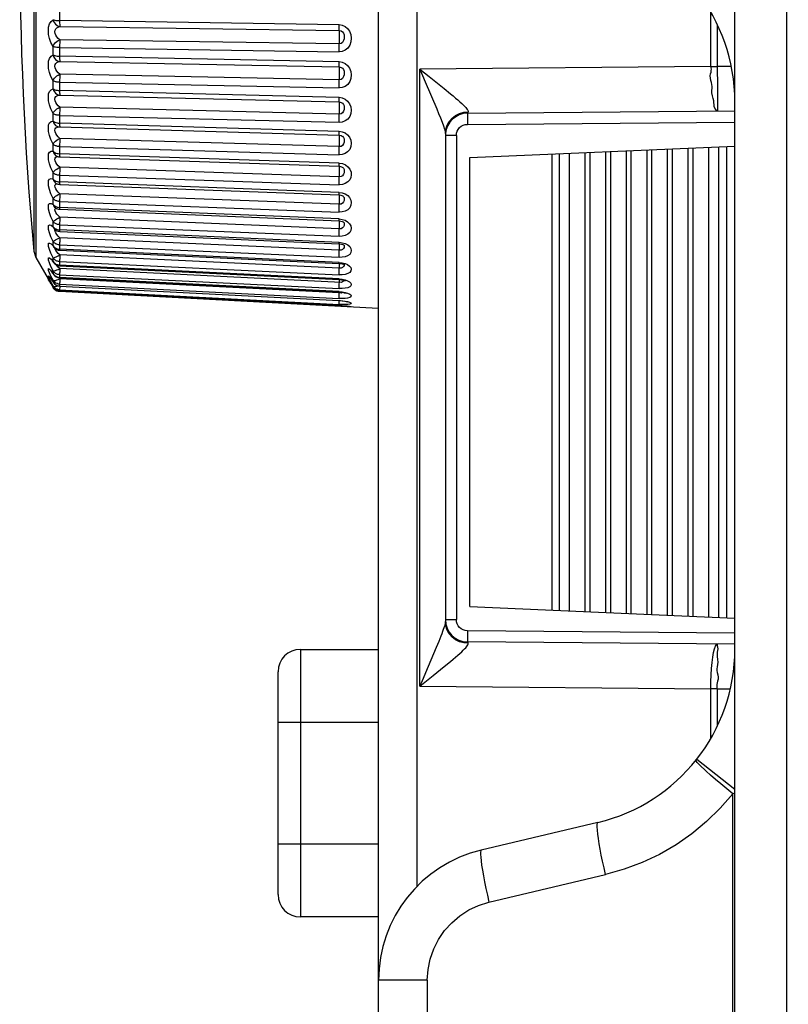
# Model space of a CAD drawing. Header units: millimetres. Extents: x 1158 to 2229, y -395 to 862.
# Tile 14 of 52: x 1158 to 1175, y 318 to 340. Entities that reach past the tile are written whole.
import ezdxf

# ---------------------------------------------------------------- set-up
doc = ezdxf.new("R2010")
doc.units = ezdxf.units.MM
doc.header["$LTSCALE"] = 30.734
doc.layers.get('0').update_dxf_attribs({"linetype": 'CONTINUOUS'})

msp = doc.modelspace()

# ---------------------------------------------------------------- linework, layer by layer
for p, q in [((1174.289, 275.288), (1174.289, 448.721)), ((1158.594, 349.225), (1158.594, 334.806)), ((1158.549, 349.081), (1158.549, 334.95)), ((1166.289, 318.595), (1166.289, 345.736)), ((1167.15, 343.634), (1167.15, 320.697)), ((1159.13, 340.328), (1159.13, 340.092)), ((1173.748, 339.095), (1173.748, 340.303)), ((1165.404, 340.032), (1159.13, 340.123)), ((1159.134, 339.992), (1165.408, 339.901)), ((1173.895, 340.033), (1173.895, 339.095)), ((1158.983, 339.354), (1158.983, 339.545)), ((1159.13, 339.517), (1165.404, 339.426)), ((1165.408, 339.605), (1159.134, 339.696)), ((1165.404, 339.2), (1159.13, 339.323)), ((1159.134, 339.207), (1165.408, 339.084)), ((1173.748, 339.095), (1167.219, 339.038)), ((1173.748, 339.095), (1173.895, 339.095)), ((1174.205, 339.097), (1173.895, 339.095)), ((1173.895, 339.095), (1173.898, 338.641)), ((1165.408, 338.798), (1159.134, 338.921)), ((1167.219, 325.193), (1167.219, 339.038)), ((1167.219, 339.038), (1167.423, 338.872)), ((1167.423, 338.872), (1167.765, 338.597)), ((1158.983, 338.593), (1158.983, 338.776)), ((1159.13, 338.745), (1159.13, 338.526)), ((1159.13, 338.74), (1165.404, 338.616)), ((1173.898, 338.641), (1173.899, 338.388)), ((1165.404, 338.399), (1159.13, 338.554)), ((1159.134, 338.453), (1165.408, 338.298)), ((1165.408, 338.026), (1159.134, 338.18)), ((1158.983, 337.87), (1158.983, 338.043)), ((1159.13, 338.003), (1159.13, 337.796)), ((1159.13, 337.998), (1165.404, 337.843)), ((1168.203, 338.068), (1168.301, 338.075)), ((1168.284, 338.046), (1174.289, 338.098)), ((1159.116, 337.739), (1159.116, 337.738)), ((1159.116, 337.738), (1159.134, 337.737)), ((1165.404, 337.638), (1159.13, 337.822)), ((1159.133, 337.739), (1159.134, 337.737)), ((1159.134, 337.737), (1165.408, 337.553)), ((1168.284, 337.938), (1168.284, 337.796)), ((1168.284, 337.796), (1174.289, 337.848)), ((1165.404, 337.641), (1165.473, 337.63)), ((1165.404, 337.613), (1165.404, 337.638)), ((1165.408, 337.553), (1165.407, 337.555)), ((1165.408, 337.553), (1165.448, 337.546)), ((1165.448, 337.546), (1165.471, 337.534)), ((1165.471, 337.534), (1165.473, 337.533)), ((1165.473, 337.63), (1165.536, 337.604)), ((1167.789, 337.59), (1167.789, 326.641)), ((1168.037, 337.546), (1167.789, 337.546)), ((1168.037, 337.546), (1168.037, 326.685)), ((1158.983, 337.192), (1158.983, 337.353)), ((1159.13, 337.305), (1159.13, 337.123)), ((1159.13, 337.3), (1165.404, 337.116)), ((1165.408, 337.298), (1159.134, 337.482)), ((1165.502, 337.502), (1165.515, 337.471)), ((1168.339, 337.051), (1174.289, 337.31)), ((1174.099, 337.302), (1174.099, 326.729)), ((1159.082, 337.076), (1159.082, 337.076)), ((1159.1, 337.139), (1159.13, 337.137)), ((1165.404, 336.925), (1159.13, 337.136)), ((1170.182, 337.131), (1170.182, 326.9)), ((1170.345, 337.138), (1170.345, 326.893)), ((1170.577, 326.883), (1170.577, 337.148)), ((1170.924, 337.163), (1170.924, 326.868)), ((1171.039, 326.863), (1171.039, 337.168)), ((1171.386, 337.184), (1171.386, 326.847)), ((1171.501, 326.842), (1171.501, 337.189)), ((1171.848, 337.204), (1171.848, 326.827)), ((1171.963, 326.822), (1171.963, 337.209)), ((1172.309, 337.224), (1172.309, 326.807)), ((1172.425, 326.802), (1172.425, 337.229)), ((1172.771, 337.244), (1172.771, 326.787)), ((1172.887, 326.782), (1172.887, 337.249)), ((1173.233, 337.264), (1173.233, 326.767)), ((1173.349, 326.762), (1173.349, 337.269)), ((1173.695, 337.284), (1173.695, 326.747)), ((1173.926, 326.737), (1173.926, 337.294)), ((1159.134, 336.833), (1159.097, 336.868)), ((1159.132, 337.069), (1159.133, 337.067)), ((1159.133, 337.067), (1165.407, 336.855)), ((1165.404, 336.928), (1165.479, 336.915)), ((1165.479, 336.915), (1165.545, 336.887)), ((1168.339, 326.981), (1168.339, 337.051)), ((1158.983, 336.566), (1158.983, 336.714)), ((1159.13, 336.659), (1159.13, 336.483)), ((1159.13, 336.654), (1165.404, 336.442)), ((1165.408, 336.621), (1159.134, 336.833)), ((1165.494, 336.821), (1165.502, 336.811)), ((1159.054, 336.47), (1159.055, 336.47)), ((1159.1, 336.507), (1159.13, 336.504)), ((1165.404, 336.268), (1159.13, 336.504)), ((1159.132, 336.45), (1159.132, 336.449)), ((1159.132, 336.449), (1165.406, 336.212)), ((1159.134, 336.241), (1159.097, 336.277)), ((1165.408, 336.004), (1159.134, 336.241)), ((1165.404, 336.27), (1165.476, 336.258)), ((1158.983, 336.001), (1158.983, 336.133)), ((1159.13, 336.067), (1165.404, 335.83)), ((1165.497, 336.181), (1165.504, 336.173)), ((1159.1, 335.936), (1159.13, 335.933)), ((1165.404, 335.673), (1159.13, 335.932)), ((1159.131, 335.892), (1159.132, 335.89)), ((1159.132, 335.89), (1165.406, 335.631)), ((1158.983, 335.501), (1158.983, 335.617)), ((1159.13, 335.548), (1159.13, 335.418)), ((1159.13, 335.545), (1165.404, 335.285)), ((1165.408, 335.453), (1159.134, 335.712)), ((1165.404, 335.675), (1165.474, 335.665)), ((1165.404, 335.655), (1165.404, 335.673)), ((1165.413, 335.595), (1165.413, 335.616)), ((1165.493, 335.608), (1165.502, 335.602)), ((1165.502, 335.602), (1165.505, 335.599)), ((1165.505, 335.599), (1165.51, 335.594)), ((1159.009, 335.45), (1159.018, 335.443)), ((1159.013, 335.447), (1159.018, 335.443)), ((1159.018, 335.443), (1159.018, 335.443)), ((1159.1, 335.431), (1159.13, 335.427)), ((1165.404, 335.148), (1159.13, 335.427)), ((1159.13, 335.399), (1159.131, 335.396)), ((1159.131, 335.396), (1165.405, 335.117)), ((1158.983, 335.073), (1158.983, 335.171)), ((1159.13, 335.096), (1159.13, 334.991)), ((1159.13, 335.093), (1165.404, 334.814)), ((1165.408, 334.973), (1159.134, 335.252)), ((1165.404, 335.15), (1165.475, 335.141)), ((1165.485, 335.101), (1165.506, 335.092)), ((1165.506, 335.092), (1165.514, 335.087)), ((1158.549, 334.95), (1158.594, 334.806)), ((1158.983, 334.8), (1158.935, 334.903)), ((1158.983, 335.073), (1158.995, 335.046)), ((1158.995, 335.046), (1159.006, 335.031)), ((1158.998, 335.039), (1159.006, 335.031)), ((1159.006, 335.031), (1159.007, 335.03)), ((1159.1, 334.998), (1159.13, 334.994)), ((1165.404, 334.698), (1159.13, 334.994)), ((1159.13, 334.974), (1159.13, 334.973)), ((1159.13, 334.973), (1165.405, 334.677)), ((1159.134, 334.866), (1159.132, 334.807)), ((1165.408, 334.571), (1159.134, 334.866)), ((1158.594, 334.806), (1158.983, 334.133)), ((1158.983, 334.721), (1158.983, 334.8)), ((1158.992, 334.7), (1158.998, 334.692)), ((1158.998, 334.692), (1158.998, 334.692)), ((1159.072, 334.65), (1159.1, 334.642)), ((1159.13, 334.72), (1159.13, 334.635)), ((1159.13, 334.718), (1165.404, 334.422)), ((1165.404, 334.7), (1165.474, 334.691)), ((1165.502, 334.658), (1165.517, 334.652)), ((1165.516, 334.664), (1165.516, 334.664)), ((1158.983, 334.508), (1158.935, 334.607)), ((1158.983, 334.449), (1158.983, 334.508)), ((1158.983, 334.449), (1158.992, 334.431)), ((1158.983, 334.449), (1158.985, 334.441)), ((1158.985, 334.441), (1158.992, 334.431)), ((1159.1, 334.642), (1159.13, 334.638)), ((1165.404, 334.329), (1159.13, 334.638)), ((1159.13, 334.625), (1165.404, 334.315)), ((1159.13, 334.436), (1159.13, 334.422)), ((1159.13, 334.424), (1159.13, 334.361)), ((1159.133, 334.529), (1159.131, 334.477)), ((1159.134, 334.559), (1159.133, 334.529)), ((1165.45, 334.248), (1159.134, 334.559)), ((1165.407, 334.539), (1165.411, 334.629)), ((1165.45, 334.569), (1165.408, 334.571)), ((1158.903, 334.373), (1158.926, 334.34)), ((1158.913, 334.269), (1158.929, 334.244)), ((1158.929, 334.244), (1158.937, 334.231)), ((1158.929, 334.244), (1158.947, 334.213)), ((1158.983, 334.298), (1158.935, 334.393)), ((1158.983, 334.173), (1158.935, 334.262)), ((1158.937, 334.328), (1158.957, 334.297)), ((1158.937, 334.231), (1158.947, 334.213)), ((1158.947, 334.213), (1158.978, 334.163)), ((1158.97, 334.277), (1158.983, 334.259)), ((1158.97, 334.277), (1158.988, 334.25)), ((1158.983, 334.259), (1158.983, 334.298)), ((1159, 334.274), (1158.983, 334.298)), ((1158.983, 334.259), (1158.988, 334.25)), ((1159.072, 334.375), (1159.1, 334.367)), ((1159.1, 334.367), (1159.13, 334.363)), ((1159.1, 334.318), (1159.134, 334.333)), ((1159.134, 334.333), (1159.107, 334.358)), ((1159.13, 334.422), (1165.404, 334.113)), ((1165.404, 334.043), (1159.13, 334.363)), ((1159.13, 334.355), (1165.404, 334.036)), ((1159.13, 334.221), (1159.13, 334.21)), ((1159.13, 334.211), (1159.13, 334.17)), ((1159.13, 334.21), (1165.404, 333.891)), ((1165.408, 334.014), (1159.134, 334.333)), ((1165.404, 334.33), (1165.474, 334.322)), ((1165.495, 334.302), (1165.522, 334.294)), ((1165.522, 334.294), (1165.537, 334.288)), ((1158.978, 334.163), (1158.983, 334.155)), ((1158.978, 334.163), (1158.985, 334.152)), ((1158.983, 334.155), (1158.983, 334.173)), ((1159, 334.148), (1158.983, 334.173)), ((1158.983, 334.155), (1158.985, 334.152)), ((1158.983, 334.155), (1159, 334.131)), ((1158.995, 334.115), (1158.983, 334.133)), ((1159.067, 334.167), (1159.1, 334.177)), ((1159.072, 334.184), (1159.1, 334.175)), ((1159.1, 334.175), (1159.13, 334.171)), ((1159.1, 334.07), (1159.13, 334.066)), ((1159.13, 334.171), (1159.13, 334.168)), ((1159.13, 334.168), (1165.404, 333.842)), ((1159.132, 334.14), (1159.13, 334.103)), ((1159.13, 334.103), (1159.13, 334.09)), ((1159.13, 334.09), (1159.13, 334.083)), ((1159.13, 334.084), (1159.13, 334.065)), ((1159.13, 334.083), (1165.404, 333.758)), ((1159.13, 334.047), (1159.13, 334.045)), ((1166.289, 333.668), (1159.13, 334.044)), ((1159.133, 334.168), (1159.132, 334.14)), ((1165.45, 334.011), (1165.408, 334.014)), ((1165.548, 334.013), (1165.56, 334.008)), ((1165.404, 333.842), (1165.404, 333.845)), ((1165.404, 333.774), (1165.406, 333.812)), ((1165.406, 333.812), (1165.407, 333.842)), ((1165.561, 333.823), (1165.582, 333.818)), ((1165.474, 333.755), (1165.404, 333.757)), ((1165.404, 333.736), (1165.404, 333.737)), ((1165.404, 333.737), (1165.43, 333.735)), ((1165.404, 333.715), (1165.405, 333.736)), ((1165.579, 333.722), (1165.595, 333.721)), ((1165.601, 333.719), (1165.618, 333.717)), ((1165.618, 333.717), (1165.629, 333.715)), ((1165.629, 333.715), (1165.634, 333.714)), ((1168.339, 326.98), (1174.289, 326.721)), ((1167.789, 326.685), (1168.037, 326.685)), ((1168.284, 326.435), (1168.284, 326.299)), ((1174.289, 326.383), (1168.284, 326.435)), ((1168.284, 326.299), (1168.284, 326.23)), ((1167.582, 326.06), (1167.403, 325.635)), ((1167.639, 326.196), (1167.582, 326.06)), ((1168.301, 326.156), (1168.203, 326.163)), ((1174.289, 326.133), (1168.284, 326.185)), ((1164.534, 326.016), (1164.534, 320.016)), ((1164.534, 326.016), (1166.289, 326.016)), ((1167.403, 325.635), (1167.268, 325.313)), ((1167.765, 325.634), (1167.903, 325.747)), ((1164.034, 320.516), (1164.034, 325.516)), ((1167.268, 325.313), (1167.219, 325.193)), ((1167.219, 325.193), (1173.748, 325.136)), ((1173.895, 325.136), (1173.747, 325.136)), ((1173.748, 324.028), (1173.748, 325.136)), ((1173.895, 325.136), (1173.895, 324.297)), ((1173.895, 325.136), (1174.187, 325.134)), ((1166.289, 324.38), (1164.034, 324.38)), ((1173.433, 323.554), (1174.289, 322.881)), ((1174.245, 275.316), (1174.245, 322.779)), ((1171.213, 322.135), (1168.596, 321.513)), ((1164.034, 321.653), (1166.289, 321.653)), ((1168.768, 320.346), (1171.385, 320.967)), ((1166.289, 320.016), (1164.534, 320.016)), ((1166.289, 277.116), (1166.289, 318.595)), ((1167.384, 318.595), (1166.289, 318.595)), ((1167.384, 318.595), (1167.384, 277.116))]:
    msp.add_line(p, q)
for points in [[(1175.489, 449.921), (1175.483, 449.911), (1175.478, 449.88), (1175.473, 449.83), (1175.468, 449.76), (1175.463, 449.673), (1175.459, 449.57), (1175.456, 449.452), (1175.452, 449.321), (1175.45, 449.18), (1175.448, 449.032), (1175.447, 448.878), (1175.447, 275.48)], [(1158.983, 339.545), (1158.935, 339.633), (1158.901, 339.721), (1158.882, 339.812), (1158.876, 339.9), (1158.883, 339.98), (1158.903, 340.05), (1158.937, 340.104), (1158.983, 340.144)], [(1158.983, 340.144), (1158.995, 340.107), (1159.013, 340.073), (1159.038, 340.043), (1159.067, 340.019), (1159.1, 340.001), (1159.134, 339.992)], [(1158.983, 340.144), (1159, 340.138), (1159.021, 340.133), (1159.045, 340.129), (1159.072, 340.126), (1159.1, 340.124), (1159.13, 340.123)], [(1159.134, 339.696), (1159.097, 339.724), (1159.067, 339.757), (1159.043, 339.794), (1159.027, 339.833), (1159.023, 339.872), (1159.029, 339.908), (1159.045, 339.938), (1159.069, 339.962), (1159.098, 339.98), (1159.134, 339.992)], [(1159.13, 340.092), (1159.13, 340.064), (1159.131, 340.039), (1159.132, 340.019), (1159.133, 340.003), (1159.134, 339.992)], [(1165.404, 340.036), (1165.474, 340.024), (1165.537, 339.994), (1165.595, 339.946), (1165.64, 339.884), (1165.668, 339.81), (1165.678, 339.73), (1165.67, 339.648), (1165.644, 339.572), (1165.597, 339.508), (1165.537, 339.46), (1165.474, 339.432), (1165.404, 339.423)], [(1165.41, 339.89), (1165.407, 339.912), (1165.406, 339.928), (1165.405, 339.949), (1165.404, 339.974), (1165.404, 340.002), (1165.404, 340.032)], [(1165.407, 339.579), (1165.41, 339.629), (1165.411, 339.656), (1165.412, 339.685), (1165.412, 339.715), (1165.413, 339.746), (1165.413, 339.777)], [(1165.408, 339.901), (1165.449, 339.893), (1165.48, 339.871), (1165.503, 339.84), (1165.515, 339.805), (1165.519, 339.762), (1165.517, 339.718), (1165.505, 339.676), (1165.482, 339.636), (1165.45, 339.61), (1165.408, 339.605)], [(1165.413, 339.777), (1165.413, 339.805), (1165.412, 339.832), (1165.412, 339.855), (1165.411, 339.875), (1165.41, 339.89)], [(1158.983, 339.545), (1158.995, 339.575), (1159.013, 339.604), (1159.038, 339.633), (1159.067, 339.658), (1159.099, 339.679), (1159.134, 339.696)], [(1159.038, 339.526), (1159.023, 339.53), (1159.008, 339.534), (1158.995, 339.539), (1158.983, 339.545)], [(1159.13, 339.523), (1159.115, 339.521), (1159.101, 339.517), (1159.085, 339.517), (1159.069, 339.521), (1159.038, 339.526)], [(1159.134, 339.696), (1159.133, 339.671), (1159.132, 339.644), (1159.131, 339.615), (1159.13, 339.584), (1159.13, 339.551), (1159.13, 339.307)], [(1165.404, 339.426), (1165.404, 339.457), (1165.404, 339.488), (1165.405, 339.52), (1165.406, 339.55), (1165.407, 339.579)], [(1158.983, 338.776), (1158.935, 338.87), (1158.901, 338.961), (1158.882, 339.052), (1158.876, 339.138), (1158.883, 339.214), (1158.903, 339.277), (1158.937, 339.323), (1158.983, 339.354)], [(1158.983, 339.354), (1158.995, 339.317), (1159.013, 339.283), (1159.038, 339.254), (1159.067, 339.231), (1159.1, 339.215), (1159.134, 339.207)], [(1158.983, 339.354), (1159, 339.346), (1159.021, 339.339), (1159.045, 339.333), (1159.072, 339.328), (1159.1, 339.325), (1159.13, 339.324)], [(1159.13, 339.307), (1159.13, 339.282), (1159.13, 339.26), (1159.131, 339.241), (1159.132, 339.225), (1159.133, 339.214), (1159.134, 339.207)], [(1159.134, 338.921), (1159.097, 338.952), (1159.067, 338.986), (1159.043, 339.024), (1159.027, 339.063), (1159.023, 339.101), (1159.029, 339.136), (1159.045, 339.163), (1159.069, 339.184), (1159.098, 339.199), (1159.134, 339.207)], [(1165.404, 339.204), (1165.474, 339.192), (1165.537, 339.163), (1165.595, 339.116), (1165.64, 339.056), (1165.668, 338.984), (1165.678, 338.907), (1165.67, 338.828), (1165.644, 338.755), (1165.597, 338.694), (1165.537, 338.647), (1165.474, 338.621), (1165.404, 338.613)], [(1165.41, 339.076), (1165.407, 339.091), (1165.406, 339.105), (1165.405, 339.123), (1165.404, 339.145), (1165.404, 339.171), (1165.404, 339.2)], [(1165.408, 339.084), (1165.449, 339.075), (1165.48, 339.055), (1165.503, 339.025), (1165.515, 338.991), (1165.519, 338.951), (1165.517, 338.907), (1165.505, 338.867), (1165.482, 338.827), (1165.45, 338.803), (1165.408, 338.798)], [(1165.413, 338.973), (1165.413, 339), (1165.412, 339.025), (1165.412, 339.046), (1165.411, 339.063), (1165.41, 339.076)], [(1173.895, 338.095), (1173.878, 338.104), (1173.861, 338.129), (1173.842, 338.162), (1173.827, 338.2), (1173.822, 338.238), (1173.82, 338.278), (1173.813, 338.324), (1173.803, 338.376), (1173.785, 338.438), (1173.771, 338.503), (1173.773, 338.557), (1173.779, 338.605), (1173.779, 338.647), (1173.774, 338.688), (1173.763, 338.734), (1173.75, 338.782), (1173.741, 338.834), (1173.737, 338.886), (1173.745, 338.929), (1173.756, 338.968), (1173.76, 339.003), (1173.761, 339.036), (1173.757, 339.067), (1173.747, 339.095)], [(1158.983, 338.776), (1158.995, 338.804), (1159.013, 338.831), (1159.038, 338.858), (1159.067, 338.883), (1159.099, 338.903), (1159.134, 338.921)], [(1159.134, 338.921), (1159.133, 338.895), (1159.132, 338.866), (1159.131, 338.836), (1159.13, 338.805), (1159.13, 338.772), (1159.13, 338.74)], [(1165.407, 338.77), (1165.41, 338.824), (1165.411, 338.852), (1165.412, 338.882), (1165.412, 338.912), (1165.413, 338.943), (1165.413, 338.973)], [(1167.219, 339.038), (1167.279, 338.892), (1167.337, 338.752)], [(1159.13, 338.745), (1159.115, 338.743), (1159.101, 338.74), (1159.085, 338.74), (1159.069, 338.745), (1159.054, 338.748), (1159.038, 338.752), (1159.023, 338.757), (1159.008, 338.762), (1158.995, 338.769), (1158.983, 338.776)], [(1165.404, 338.616), (1165.404, 338.645), (1165.404, 338.676), (1165.405, 338.708), (1165.406, 338.74), (1165.407, 338.77)], [(1167.337, 338.752), (1167.594, 338.142), (1167.637, 338.039), (1167.678, 337.939), (1167.715, 337.845), (1167.746, 337.761), (1167.77, 337.688)], [(1158.983, 338.043), (1158.935, 338.141), (1158.901, 338.234), (1158.882, 338.325), (1158.876, 338.408), (1158.883, 338.479), (1158.903, 338.535), (1158.937, 338.573), (1158.983, 338.593)], [(1158.983, 338.593), (1158.995, 338.556), (1159.013, 338.523), (1159.038, 338.495), (1159.067, 338.473), (1159.1, 338.459), (1159.134, 338.453)], [(1158.983, 338.593), (1159, 338.582), (1159.021, 338.573), (1159.045, 338.566), (1159.072, 338.56), (1159.1, 338.556), (1159.13, 338.554)], [(1159.134, 338.18), (1159.097, 338.213), (1159.067, 338.249), (1159.043, 338.287), (1159.027, 338.326), (1159.023, 338.363), (1159.029, 338.395), (1159.045, 338.419), (1159.069, 338.437), (1159.098, 338.448), (1159.134, 338.453)], [(1159.13, 338.526), (1159.13, 338.502), (1159.131, 338.482), (1159.132, 338.467), (1159.133, 338.457), (1159.134, 338.453)], [(1165.404, 338.403), (1165.474, 338.391), (1165.537, 338.363), (1165.595, 338.318), (1165.64, 338.26), (1165.668, 338.191), (1165.678, 338.118), (1165.67, 338.043), (1165.644, 337.973), (1165.597, 337.916), (1165.537, 337.872), (1165.474, 337.847), (1165.404, 337.84)], [(1165.41, 338.294), (1165.407, 338.303), (1165.406, 338.313), (1165.405, 338.328), (1165.404, 338.348), (1165.404, 338.372), (1165.404, 338.399)], [(1167.765, 338.597), (1167.903, 338.484), (1167.964, 338.433), (1168.02, 338.386), (1168.071, 338.343), (1168.116, 338.303), (1168.157, 338.266), (1168.192, 338.233), (1168.222, 338.203), (1168.247, 338.176), (1168.267, 338.153), (1168.282, 338.132), (1168.293, 338.115), (1168.3, 338.099), (1168.302, 338.086), (1168.301, 338.075)], [(1158.983, 338.043), (1158.995, 338.068), (1159.013, 338.092), (1159.038, 338.118), (1159.067, 338.141), (1159.099, 338.162), (1159.134, 338.18)], [(1159.134, 338.181), (1159.133, 338.153), (1159.132, 338.123), (1159.131, 338.093), (1159.13, 338.061), (1159.13, 338.029), (1159.13, 337.998)], [(1165.407, 337.997), (1165.41, 338.053), (1165.411, 338.083), (1165.412, 338.113), (1165.412, 338.144), (1165.413, 338.174), (1165.413, 338.203)], [(1165.408, 338.298), (1165.449, 338.29), (1165.48, 338.27), (1165.503, 338.243), (1165.515, 338.211), (1165.519, 338.172), (1165.517, 338.131), (1165.505, 338.092), (1165.482, 338.054), (1165.45, 338.03), (1165.408, 338.026)], [(1165.413, 338.203), (1165.413, 338.228), (1165.412, 338.251), (1165.412, 338.27), (1165.411, 338.284), (1165.41, 338.294)], [(1173.899, 338.388), (1173.898, 338.204), (1173.898, 338.144), (1173.897, 338.107), (1173.895, 338.095)], [(1159.13, 338.003), (1159.115, 338.001), (1159.101, 337.999), (1159.085, 337.999), (1159.069, 338.004), (1159.054, 338.008), (1159.038, 338.013), (1159.023, 338.019), (1159.008, 338.026), (1158.995, 338.034), (1158.983, 338.043)], [(1165.404, 337.843), (1165.404, 337.871), (1165.404, 337.902), (1165.405, 337.933), (1165.406, 337.965), (1165.407, 337.997)], [(1167.789, 337.59), (1167.799, 337.686), (1167.828, 337.779), (1167.876, 337.864), (1167.94, 337.938), (1168.017, 337.998), (1168.106, 338.042), (1168.203, 338.068)], [(1168.284, 338.046), (1168.287, 338.047), (1168.29, 338.049), (1168.293, 338.053), (1168.296, 338.059), (1168.299, 338.066), (1168.301, 338.075)], [(1168.284, 338.046), (1168.284, 338.041), (1168.284, 338.027), (1168.284, 338.005), (1168.284, 337.938)], [(1158.983, 337.353), (1158.935, 337.455), (1158.901, 337.549), (1158.882, 337.638), (1158.876, 337.717), (1158.883, 337.782), (1158.903, 337.831), (1158.937, 337.86), (1158.983, 337.87)], [(1158.983, 337.87), (1158.995, 337.833), (1159.013, 337.801), (1159.038, 337.774), (1159.067, 337.754), (1159.1, 337.742), (1159.116, 337.739)], [(1158.983, 337.87), (1159, 337.857), (1159.021, 337.846), (1159.045, 337.836), (1159.072, 337.829), (1159.1, 337.825), (1159.13, 337.822)], [(1159.067, 337.553), (1159.043, 337.591), (1159.027, 337.629), (1159.023, 337.664), (1159.029, 337.693), (1159.045, 337.715), (1159.069, 337.729), (1159.098, 337.737), (1159.124, 337.738)], [(1159.13, 337.796), (1159.13, 337.774), (1159.131, 337.757), (1159.132, 337.745), (1159.133, 337.739)], [(1168.037, 337.546), (1168.042, 337.596), (1168.056, 337.642), (1168.079, 337.684), (1168.109, 337.722), (1168.146, 337.752), (1168.189, 337.776), (1168.235, 337.79), (1168.284, 337.796)], [(1159.134, 337.482), (1159.097, 337.516), (1159.067, 337.553)], [(1165.411, 337.546), (1165.406, 337.561), (1165.405, 337.574), (1165.404, 337.591), (1165.404, 337.613)], [(1165.536, 337.604), (1165.594, 337.561), (1165.64, 337.506), (1165.668, 337.441), (1165.678, 337.371), (1165.668, 337.298), (1165.641, 337.232), (1165.594, 337.179), (1165.536, 337.141), (1165.473, 337.119), (1165.404, 337.113)], [(1165.413, 337.474), (1165.413, 337.498), (1165.412, 337.518), (1165.412, 337.534), (1165.411, 337.546)], [(1165.473, 337.533), (1165.479, 337.528), (1165.502, 337.502)], [(1167.77, 337.688), (1167.784, 337.632), (1167.789, 337.59)], [(1158.983, 337.353), (1158.995, 337.375), (1159.013, 337.397), (1159.038, 337.421), (1159.067, 337.443), (1159.099, 337.463), (1159.134, 337.482)], [(1159.13, 337.305), (1159.115, 337.304), (1159.101, 337.301), (1159.085, 337.303), (1159.069, 337.308), (1159.054, 337.313), (1159.038, 337.318), (1159.023, 337.325), (1159.008, 337.333), (1158.995, 337.342), (1158.983, 337.353)], [(1159.134, 337.482), (1159.133, 337.453), (1159.132, 337.422), (1159.131, 337.392), (1159.13, 337.361), (1159.13, 337.33), (1159.13, 337.3)], [(1165.407, 337.267), (1165.41, 337.326), (1165.411, 337.357), (1165.412, 337.387), (1165.412, 337.417), (1165.413, 337.447), (1165.413, 337.474)], [(1165.515, 337.471), (1165.519, 337.434), (1165.516, 337.393), (1165.504, 337.357), (1165.481, 337.323), (1165.449, 337.301), (1165.408, 337.298)], [(1158.983, 336.714), (1158.935, 336.819), (1158.901, 336.913), (1158.881, 337), (1158.876, 337.074), (1158.883, 337.132), (1158.904, 337.173), (1158.937, 337.192), (1158.983, 337.192)], [(1158.983, 337.192), (1158.995, 337.156), (1159.013, 337.125), (1159.038, 337.1), (1159.067, 337.082), (1159.082, 337.076)], [(1158.983, 337.192), (1159, 337.177), (1159.021, 337.164), (1159.045, 337.153), (1159.072, 337.145), (1159.1, 337.139)], [(1159.13, 337.123), (1159.13, 337.104), (1159.13, 337.088), (1159.131, 337.077), (1159.132, 337.069)], [(1165.404, 337.116), (1165.404, 337.142), (1165.404, 337.172), (1165.405, 337.203), (1165.406, 337.235), (1165.407, 337.267)], [(1159.097, 336.868), (1159.067, 336.905), (1159.043, 336.944), (1159.027, 336.98), (1159.023, 337.013), (1159.029, 337.039), (1159.045, 337.058), (1159.069, 337.069), (1159.096, 337.072)], [(1165.407, 336.855), (1165.407, 336.855), (1165.406, 336.859), (1165.405, 336.868), (1165.404, 336.882), (1165.404, 336.902), (1165.404, 336.925)], [(1165.545, 336.887), (1165.603, 336.843), (1165.647, 336.789), (1165.671, 336.726), (1165.678, 336.662), (1165.669, 336.604), (1165.643, 336.551), (1165.599, 336.504), (1165.542, 336.467), (1165.477, 336.446), (1165.404, 336.44)], [(1165.407, 336.855), (1165.41, 336.855), (1165.434, 336.852), (1165.456, 336.845), (1165.475, 336.836), (1165.49, 336.825), (1165.494, 336.821)], [(1165.413, 336.795), (1165.413, 336.817), (1165.412, 336.835), (1165.412, 336.848), (1165.411, 336.855)], [(1158.983, 336.714), (1158.995, 336.732), (1159.013, 336.752), (1159.038, 336.773), (1159.067, 336.794), (1159.099, 336.814), (1159.134, 336.833)], [(1159.13, 336.659), (1159.115, 336.657), (1159.101, 336.656), (1159.085, 336.657), (1159.069, 336.663), (1159.054, 336.668), (1159.038, 336.674), (1159.023, 336.682), (1159.008, 336.691), (1158.995, 336.702), (1158.983, 336.714)], [(1159.134, 336.833), (1159.133, 336.803), (1159.132, 336.772), (1159.131, 336.742), (1159.13, 336.712), (1159.13, 336.682), (1159.13, 336.654)], [(1165.407, 336.59), (1165.41, 336.651), (1165.411, 336.681), (1165.412, 336.712), (1165.412, 336.741), (1165.413, 336.77), (1165.413, 336.795)], [(1165.502, 336.811), (1165.515, 336.783), (1165.519, 336.75), (1165.516, 336.712), (1165.504, 336.677), (1165.481, 336.644), (1165.449, 336.623), (1165.408, 336.621)], [(1158.983, 336.133), (1158.935, 336.239), (1158.901, 336.332), (1158.882, 336.415), (1158.876, 336.484), (1158.883, 336.535), (1158.903, 336.568), (1158.937, 336.578), (1158.983, 336.566)], [(1158.983, 336.566), (1158.995, 336.533), (1159.013, 336.504), (1159.038, 336.48), (1159.054, 336.47)], [(1158.983, 336.566), (1159, 336.549), (1159.021, 336.535), (1159.045, 336.523), (1159.072, 336.513), (1159.1, 336.507)], [(1159.097, 336.277), (1159.067, 336.314), (1159.043, 336.351), (1159.027, 336.386), (1159.023, 336.417), (1159.029, 336.44), (1159.045, 336.455), (1159.069, 336.462)], [(1159.13, 336.483), (1159.13, 336.466), (1159.131, 336.455), (1159.132, 336.45)], [(1165.404, 336.442), (1165.404, 336.467), (1165.404, 336.495), (1165.405, 336.525), (1165.406, 336.557), (1165.407, 336.59)], [(1158.983, 336.133), (1158.995, 336.148), (1159.013, 336.165), (1159.038, 336.184), (1159.067, 336.203), (1159.099, 336.222), (1159.134, 336.241)], [(1159.134, 336.241), (1159.133, 336.21), (1159.132, 336.179), (1159.131, 336.149), (1159.13, 336.12), (1159.13, 336.092), (1159.13, 335.928)], [(1165.406, 336.212), (1165.406, 336.213), (1165.405, 336.219), (1165.404, 336.23), (1165.404, 336.247), (1165.404, 336.268)], [(1165.596, 336.198), (1165.64, 336.152), (1165.668, 336.099), (1165.678, 336.041), (1165.67, 335.981), (1165.643, 335.926), (1165.596, 335.882), (1165.537, 335.849), (1165.474, 335.831), (1165.404, 335.827)], [(1165.406, 336.212), (1165.411, 336.212), (1165.439, 336.208), (1165.464, 336.201), (1165.484, 336.191), (1165.497, 336.181)], [(1165.413, 336.174), (1165.413, 336.193), (1165.412, 336.208), (1165.412, 336.212)], [(1165.476, 336.258), (1165.54, 336.235), (1165.596, 336.198)], [(1158.983, 335.617), (1158.935, 335.723), (1158.901, 335.814), (1158.882, 335.893), (1158.876, 335.955), (1158.883, 335.998), (1158.903, 336.022), (1158.937, 336.023), (1158.983, 336.001)], [(1159.13, 336.071), (1159.115, 336.07), (1159.101, 336.069), (1159.085, 336.071), (1159.069, 336.077), (1159.054, 336.083), (1159.038, 336.089), (1159.023, 336.098), (1159.008, 336.108), (1158.995, 336.12), (1158.983, 336.133)], [(1158.983, 336.001), (1158.995, 335.969), (1159.013, 335.942), (1159.033, 335.924)], [(1158.983, 336.001), (1159, 335.982), (1159.021, 335.966), (1159.045, 335.953), (1159.072, 335.942), (1159.1, 335.936)], [(1165.404, 335.83), (1165.404, 335.852), (1165.404, 335.879), (1165.405, 335.908), (1165.406, 335.939), (1165.407, 335.972)], [(1165.407, 335.972), (1165.41, 336.034), (1165.411, 336.065), (1165.412, 336.095), (1165.412, 336.123), (1165.413, 336.15), (1165.413, 336.174)], [(1165.504, 336.173), (1165.515, 336.152), (1165.519, 336.123), (1165.517, 336.089), (1165.505, 336.058), (1165.482, 336.026), (1165.45, 336.006), (1165.408, 336.004)], [(1159.134, 335.712), (1159.097, 335.748), (1159.067, 335.785), (1159.043, 335.821), (1159.027, 335.854), (1159.023, 335.882), (1159.029, 335.902), (1159.045, 335.913), (1159.05, 335.913)], [(1159.13, 335.932), (1159.13, 335.914), (1159.13, 335.9), (1159.131, 335.892)], [(1158.983, 335.171), (1158.935, 335.276), (1158.901, 335.365), (1158.881, 335.438), (1158.876, 335.493), (1158.883, 335.528), (1158.904, 335.542), (1158.937, 335.533), (1158.983, 335.501)], [(1158.983, 335.617), (1158.995, 335.628), (1159.013, 335.642), (1159.038, 335.658), (1159.067, 335.676), (1159.099, 335.693), (1159.134, 335.712)], [(1159.13, 335.548), (1159.115, 335.548), (1159.101, 335.547), (1159.085, 335.549), (1159.069, 335.555), (1159.054, 335.562), (1159.038, 335.569), (1159.023, 335.579), (1159.008, 335.59), (1158.995, 335.603), (1158.983, 335.617)], [(1159.134, 335.712), (1159.133, 335.681), (1159.132, 335.65), (1159.131, 335.621), (1159.13, 335.594), (1159.13, 335.567), (1159.13, 335.545)], [(1165.406, 335.631), (1165.405, 335.633), (1165.404, 335.641), (1165.404, 335.655)], [(1165.595, 335.61), (1165.64, 335.568), (1165.668, 335.519), (1165.678, 335.467), (1165.67, 335.415), (1165.644, 335.368), (1165.597, 335.33), (1165.537, 335.301), (1165.474, 335.286), (1165.404, 335.283)], [(1165.406, 335.631), (1165.414, 335.63), (1165.445, 335.625), (1165.472, 335.617), (1165.493, 335.608)], [(1165.407, 335.42), (1165.41, 335.483), (1165.411, 335.513), (1165.412, 335.542), (1165.412, 335.57), (1165.413, 335.595)], [(1165.517, 335.529), (1165.505, 335.501), (1165.482, 335.472), (1165.45, 335.453), (1165.408, 335.453)], [(1165.474, 335.665), (1165.537, 335.644), (1165.595, 335.61)], [(1165.51, 335.594), (1165.515, 335.584), (1165.519, 335.559), (1165.517, 335.529)], [(1158.983, 335.501), (1158.995, 335.472), (1159.012, 335.449)], [(1158.983, 335.501), (1159, 335.481), (1159.021, 335.463), (1159.045, 335.449), (1159.072, 335.438), (1159.1, 335.431)], [(1159.019, 335.446), (1159.009, 335.45), (1159.009, 335.45)], [(1159.134, 335.252), (1159.097, 335.288), (1159.067, 335.325), (1159.043, 335.359), (1159.027, 335.39), (1159.023, 335.414), (1159.029, 335.43), (1159.032, 335.432)], [(1159.13, 335.418), (1159.13, 335.406), (1159.13, 335.399)], [(1165.404, 335.285), (1165.404, 335.305), (1165.404, 335.33), (1165.405, 335.358), (1165.406, 335.388), (1165.407, 335.42)], [(1158.935, 334.903), (1158.901, 334.987), (1158.882, 335.053), (1158.876, 335.101), (1158.883, 335.128), (1158.903, 335.133), (1158.937, 335.115), (1158.983, 335.073)], [(1158.983, 335.171), (1158.995, 335.178), (1159.013, 335.189), (1159.038, 335.202)], [(1159.13, 335.096), (1159.115, 335.096), (1159.101, 335.096), (1159.085, 335.099), (1159.069, 335.105), (1159.054, 335.112), (1159.038, 335.12), (1159.023, 335.13), (1159.008, 335.142), (1158.995, 335.155), (1158.983, 335.171)], [(1159.038, 335.202), (1159.099, 335.234), (1159.134, 335.252)], [(1159.134, 335.252), (1159.133, 335.221), (1159.132, 335.191), (1159.131, 335.163), (1159.13, 335.137), (1159.13, 335.113), (1159.13, 335.093)], [(1165.405, 335.117), (1165.405, 335.117), (1165.404, 335.122), (1165.404, 335.133), (1165.404, 335.148)], [(1165.596, 335.091), (1165.642, 335.053), (1165.669, 335.009), (1165.678, 334.964), (1165.669, 334.92), (1165.642, 334.88), (1165.595, 334.849), (1165.536, 334.826), (1165.473, 334.814), (1165.404, 334.812)], [(1165.405, 335.117), (1165.419, 335.116), (1165.456, 335.11), (1165.485, 335.101)], [(1165.407, 334.94), (1165.41, 335.003), (1165.411, 335.033), (1165.412, 335.061), (1165.412, 335.087), (1165.413, 335.11), (1165.413, 335.117)], [(1165.475, 335.141), (1165.538, 335.121), (1165.596, 335.091)], [(1165.514, 335.089), (1165.516, 335.083), (1165.519, 335.061), (1165.515, 335.033), (1165.502, 335.01), (1165.48, 334.988)], [(1158.983, 335.073), (1159, 335.051), (1159.021, 335.033), (1159.045, 335.017), (1159.072, 335.005), (1159.1, 334.998)], [(1158.984, 335.052), (1158.988, 335.049), (1158.998, 335.039)], [(1159.013, 334.81), (1159.067, 334.834), (1159.099, 334.849), (1159.134, 334.866)], [(1159.134, 334.866), (1159.097, 334.902), (1159.067, 334.937), (1159.043, 334.97), (1159.027, 334.998), (1159.024, 335.014)], [(1159.13, 334.994), (1159.13, 334.981), (1159.13, 334.974)], [(1165.404, 334.814), (1165.404, 334.832), (1165.404, 334.854), (1165.405, 334.88), (1165.406, 334.909), (1165.407, 334.94)], [(1165.48, 334.988), (1165.448, 334.973), (1165.408, 334.973)], [(1158.935, 334.607), (1158.901, 334.686), (1158.882, 334.746), (1158.876, 334.785), (1158.883, 334.804), (1158.903, 334.8), (1158.937, 334.772), (1158.983, 334.721)], [(1158.962, 334.733), (1158.962, 334.733), (1158.968, 334.727), (1158.978, 334.716), (1158.992, 334.7)], [(1158.983, 334.8), (1158.995, 334.803), (1159.013, 334.81)], [(1159.085, 334.724), (1159.069, 334.73), (1159.054, 334.737), (1159.038, 334.746), (1159.023, 334.756), (1159.008, 334.769), (1158.995, 334.783), (1158.983, 334.8)], [(1158.983, 334.721), (1158.995, 334.697), (1158.998, 334.692)], [(1158.983, 334.721), (1159, 334.698), (1159.021, 334.679), (1159.045, 334.662), (1159.072, 334.65)], [(1159.134, 334.559), (1159.097, 334.594), (1159.067, 334.628), (1159.051, 334.648)], [(1159.13, 334.72), (1159.115, 334.721), (1159.101, 334.721), (1159.085, 334.724)], [(1159.132, 334.807), (1159.131, 334.78), (1159.13, 334.756), (1159.13, 334.735), (1159.13, 334.718)], [(1165.405, 334.677), (1165.404, 334.679), (1165.404, 334.686), (1165.404, 334.698)], [(1165.595, 334.649), (1165.64, 334.618), (1165.668, 334.582), (1165.678, 334.545), (1165.67, 334.508), (1165.644, 334.475), (1165.597, 334.449), (1165.537, 334.431), (1165.474, 334.422), (1165.404, 334.421)], [(1165.405, 334.677), (1165.443, 334.673), (1165.476, 334.666), (1165.502, 334.658)], [(1165.411, 334.629), (1165.412, 334.656), (1165.412, 334.676)], [(1165.516, 334.664), (1165.519, 334.65), (1165.517, 334.628), (1165.505, 334.607), (1165.482, 334.584), (1165.45, 334.569)], [(1165.474, 334.691), (1165.537, 334.675), (1165.595, 334.649)], [(1158.935, 334.393), (1158.901, 334.466), (1158.881, 334.519), (1158.876, 334.549), (1158.883, 334.559), (1158.904, 334.545), (1158.937, 334.509), (1158.983, 334.449)], [(1158.938, 334.499), (1158.941, 334.497), (1158.947, 334.489), (1158.958, 334.477), (1158.97, 334.461), (1158.985, 334.441)], [(1158.983, 334.508), (1158.995, 334.507), (1159.013, 334.511), (1159.038, 334.518), (1159.067, 334.529), (1159.099, 334.542), (1159.134, 334.559)], [(1159.038, 334.452), (1159.023, 334.463), (1159.008, 334.476), (1158.995, 334.491), (1158.983, 334.508)], [(1158.992, 334.431), (1159, 334.425), (1159.021, 334.405), (1159.045, 334.388), (1159.072, 334.375)], [(1159.13, 334.424), (1159.115, 334.425), (1159.101, 334.426), (1159.085, 334.429), (1159.069, 334.435), (1159.054, 334.443), (1159.038, 334.452)], [(1159.13, 334.638), (1159.13, 334.628), (1159.13, 334.625), (1159.13, 334.625)], [(1159.131, 334.477), (1159.13, 334.455), (1159.13, 334.436)], [(1165.404, 334.422), (1165.404, 334.437), (1165.404, 334.457), (1165.405, 334.481), (1165.406, 334.508), (1165.407, 334.539)], [(1158.935, 334.262), (1158.901, 334.329), (1158.882, 334.373), (1158.876, 334.395), (1158.883, 334.395), (1158.903, 334.373)], [(1158.935, 334.217), (1158.901, 334.276), (1158.882, 334.311), (1158.876, 334.324), (1158.883, 334.315), (1158.896, 334.295)], [(1158.89, 334.303), (1158.891, 334.303), (1158.892, 334.3), (1158.896, 334.295), (1158.9, 334.288), (1158.906, 334.279), (1158.913, 334.269)], [(1158.9, 334.288), (1158.903, 334.284), (1158.913, 334.269)], [(1158.92, 334.348), (1158.916, 334.353), (1158.916, 334.353), (1158.919, 334.348), (1158.926, 334.34)], [(1158.926, 334.34), (1158.934, 334.329), (1158.945, 334.314), (1158.957, 334.297), (1158.97, 334.277)], [(1158.983, 334.298), (1158.995, 334.293), (1159.013, 334.293), (1159.038, 334.297), (1159.067, 334.306), (1159.1, 334.318)], [(1158.983, 334.259), (1159, 334.235), (1159.021, 334.214), (1159.045, 334.197), (1159.072, 334.184)], [(1159.045, 334.236), (1159.021, 334.253), (1159, 334.274)], [(1159.13, 334.21), (1159.1, 334.214), (1159.072, 334.223), (1159.045, 334.236)], [(1159.13, 334.363), (1159.13, 334.356), (1159.13, 334.355)], [(1159.131, 334.256), (1159.13, 334.236), (1159.13, 334.221)], [(1159.134, 334.333), (1159.133, 334.305), (1159.131, 334.256)], [(1165.404, 334.315), (1165.404, 334.315), (1165.404, 334.319), (1165.404, 334.329)], [(1165.404, 334.315), (1165.416, 334.315), (1165.459, 334.31), (1165.495, 334.302)], [(1165.595, 334.287), (1165.64, 334.262), (1165.668, 334.233), (1165.678, 334.204), (1165.67, 334.176), (1165.644, 334.151), (1165.597, 334.131), (1165.537, 334.118), (1165.474, 334.112), (1165.404, 334.112)], [(1165.406, 334.19), (1165.41, 334.279), (1165.411, 334.315)], [(1165.516, 334.296), (1165.505, 334.279), (1165.482, 334.26), (1165.45, 334.248)], [(1165.474, 334.322), (1165.537, 334.308), (1165.595, 334.287)], [(1158.983, 334.173), (1158.995, 334.164), (1159.013, 334.161), (1159.038, 334.162), (1159.067, 334.167)], [(1158.983, 334.133), (1158.995, 334.121), (1159.013, 334.114), (1159.016, 334.114)], [(1159.038, 334.074), (1159.023, 334.086), (1159.008, 334.1), (1158.995, 334.115)], [(1159.045, 334.109), (1159.021, 334.127), (1159, 334.148)], [(1159, 334.131), (1159.021, 334.109), (1159.045, 334.092), (1159.072, 334.078), (1159.1, 334.07)], [(1159.107, 334.046), (1159.101, 334.047), (1159.085, 334.052), (1159.069, 334.057), (1159.054, 334.065), (1159.038, 334.074)], [(1159.13, 334.083), (1159.1, 334.087), (1159.072, 334.096), (1159.045, 334.109)], [(1159.13, 334.044), (1159.115, 334.045), (1159.107, 334.046)], [(1159.13, 334.065), (1165.43, 333.735), (1165.476, 333.732)], [(1165.404, 334.113), (1165.404, 334.125), (1165.404, 334.142), (1165.405, 334.164), (1165.406, 334.19)], [(1165.404, 334.044), (1165.474, 334.038), (1165.537, 334.026), (1165.595, 334.01)], [(1165.404, 334.036), (1165.404, 334.037), (1165.404, 334.043)], [(1165.404, 334.036), (1165.431, 334.034), (1165.481, 334.028)], [(1165.405, 333.933), (1165.407, 333.984), (1165.409, 334.036)], [(1165.49, 334.026), (1165.482, 334.021), (1165.45, 334.011)], [(1165.481, 334.028), (1165.52, 334.02), (1165.548, 334.013)], [(1165.595, 334.01), (1165.641, 333.99), (1165.668, 333.969), (1165.678, 333.947), (1165.669, 333.928), (1165.641, 333.911), (1165.595, 333.899)], [(1165.404, 333.891), (1165.404, 333.9), (1165.404, 333.914), (1165.405, 333.933)], [(1165.595, 333.899), (1165.536, 333.892), (1165.473, 333.889), (1165.404, 333.89)], [(1165.404, 333.846), (1165.474, 333.84), (1165.537, 333.832), (1165.595, 333.821)], [(1165.404, 333.842), (1165.433, 333.841), (1165.486, 333.835)], [(1165.404, 333.758), (1165.404, 333.763), (1165.404, 333.774)], [(1165.595, 333.821), (1165.64, 333.808), (1165.668, 333.795), (1165.678, 333.782), (1165.67, 333.771), (1165.644, 333.762), (1165.597, 333.757), (1165.537, 333.754), (1165.474, 333.755)], [(1165.486, 333.835), (1165.529, 333.829), (1165.561, 333.823)], [(1165.476, 333.732), (1165.517, 333.728), (1165.551, 333.725), (1165.579, 333.722), (1165.601, 333.719)], [(1165.517, 333.728), (1165.537, 333.727), (1165.551, 333.725)], [(1165.595, 333.721), (1165.64, 333.715), (1165.668, 333.71), (1165.678, 333.706), (1165.67, 333.703), (1165.644, 333.703), (1165.597, 333.705)], [(1167.777, 326.57), (1167.768, 326.538), (1167.757, 326.502), (1167.743, 326.461), (1167.727, 326.417), (1167.708, 326.368), (1167.687, 326.315), (1167.664, 326.258), (1167.639, 326.196)], [(1167.789, 326.641), (1167.787, 326.622), (1167.784, 326.598), (1167.777, 326.57)], [(1168.203, 326.163), (1168.106, 326.189), (1168.017, 326.233), (1167.94, 326.293), (1167.876, 326.367), (1167.828, 326.452), (1167.798, 326.545), (1167.789, 326.641)], [(1168.284, 326.435), (1168.235, 326.441), (1168.189, 326.455), (1168.146, 326.479), (1168.109, 326.509), (1168.079, 326.547), (1168.056, 326.589), (1168.042, 326.635), (1168.037, 326.685)], [(1167.903, 325.747), (1167.964, 325.798), (1168.02, 325.845), (1168.071, 325.888), (1168.116, 325.928), (1168.157, 325.965), (1168.192, 325.998), (1168.222, 326.028), (1168.247, 326.055), (1168.267, 326.078), (1168.282, 326.099), (1168.293, 326.117), (1168.3, 326.132), (1168.303, 326.145), (1168.301, 326.156)], [(1168.284, 326.23), (1168.284, 326.206), (1168.284, 326.191), (1168.284, 326.185)], [(1168.301, 326.156), (1168.299, 326.165), (1168.296, 326.172), (1168.293, 326.178), (1168.29, 326.182), (1168.287, 326.185), (1168.284, 326.185)], [(1173.747, 325.136), (1173.75, 325.293), (1173.757, 325.446), (1173.767, 325.591), (1173.779, 325.725), (1173.794, 325.844), (1173.812, 325.946), (1173.831, 326.028), (1173.852, 326.088), (1173.873, 326.124), (1173.895, 326.136)], [(1173.895, 326.136), (1173.894, 326.127), (1173.895, 326.102), (1173.9, 326.069), (1173.904, 326.031), (1173.898, 325.993), (1173.892, 325.953), (1173.89, 325.908), (1173.892, 325.856), (1173.901, 325.794), (1173.908, 325.729), (1173.899, 325.675), (1173.889, 325.627), (1173.886, 325.584), (1173.887, 325.543), (1173.895, 325.498), (1173.904, 325.45), (1173.911, 325.398), (1173.912, 325.346), (1173.902, 325.303), (1173.891, 325.264), (1173.885, 325.228), (1173.883, 325.195), (1173.887, 325.165), (1173.895, 325.136)], [(1167.219, 325.193), (1167.517, 325.435), (1167.765, 325.634)], [(1173.646, 323.284), (1173.492, 323.425), (1173.445, 323.477), (1173.423, 323.518), (1173.423, 323.541)], [(1174.245, 322.779), (1174.108, 322.891), (1173.976, 323), (1173.855, 323.102), (1173.745, 323.197), (1173.646, 323.284)], [(1174.245, 322.779), (1173.962, 322.454), (1173.655, 322.154), (1173.322, 321.881), (1172.968, 321.635), (1172.595, 321.42), (1172.205, 321.236), (1171.802, 321.085), (1171.385, 320.967)], [(1174.289, 322.79), (1174.267, 322.785), (1174.245, 322.779)], [(1171.386, 320.968), (1171.351, 321.119), (1171.319, 321.265), (1171.29, 321.404), (1171.265, 321.535), (1171.243, 321.659), (1171.225, 321.773), (1171.211, 321.875), (1171.201, 321.963), (1171.196, 322.034), (1171.197, 322.087), (1171.202, 322.121), (1171.213, 322.135)], [(1168.596, 321.513), (1168.585, 321.5), (1168.579, 321.469), (1168.579, 321.42), (1168.582, 321.355), (1168.591, 321.273), (1168.604, 321.175), (1168.621, 321.062), (1168.643, 320.937), (1168.669, 320.8), (1168.699, 320.655), (1168.732, 320.502), (1168.768, 320.346)], [(1167.384, 318.595), (1167.401, 318.837), (1167.448, 319.071), (1167.527, 319.297), (1167.635, 319.512), (1167.771, 319.709), (1167.931, 319.887), (1168.115, 320.042), (1168.317, 320.172), (1168.535, 320.273), (1168.768, 320.346)]]:
    msp.add_lwpolyline(points)
for centre, radius, start, end in [((1237.214, 342.016), 78.982, 174.86736, 185.13264), ((1170.289, 338.304), 4, 0, 76.6368), ((1168.289, 337.546), 0.5, 90.5, 174.929), ((1159.139, 337.247), 0.18, 251.7154, 268.0702), ((1159.139, 336.629), 0.18, 242.0343, 267.8404), ((1159.139, 336.07), 0.18, 234.0347, 267.6342), ((1159.139, 335.576), 0.18, 227.6258, 267.4541), ((1159.139, 335.152), 0.18, 222.5618, 267.3018), ((1159.139, 334.804), 0.18, 218.5788, 267.179), ((1159.139, 334.535), 0.18, 215.45, 267.0872), ((1159.139, 334.348), 0.18, 212.997, 267.0272), ((1159.139, 334.245), 0.18, 211.0858, 266.9997), ((1168.289, 326.685), 0.5, 180, 269.5), ((1164.534, 325.516), 0.5, 90, 180), ((1170.289, 326.027), 4, 283.3632, 360), ((1169.289, 318.595), 3, 103.3602, 180), ((1164.534, 320.516), 0.5, 180, 270)]:
    msp.add_arc(centre, radius, start, end)

doc.saveas('drawing.dxf')
